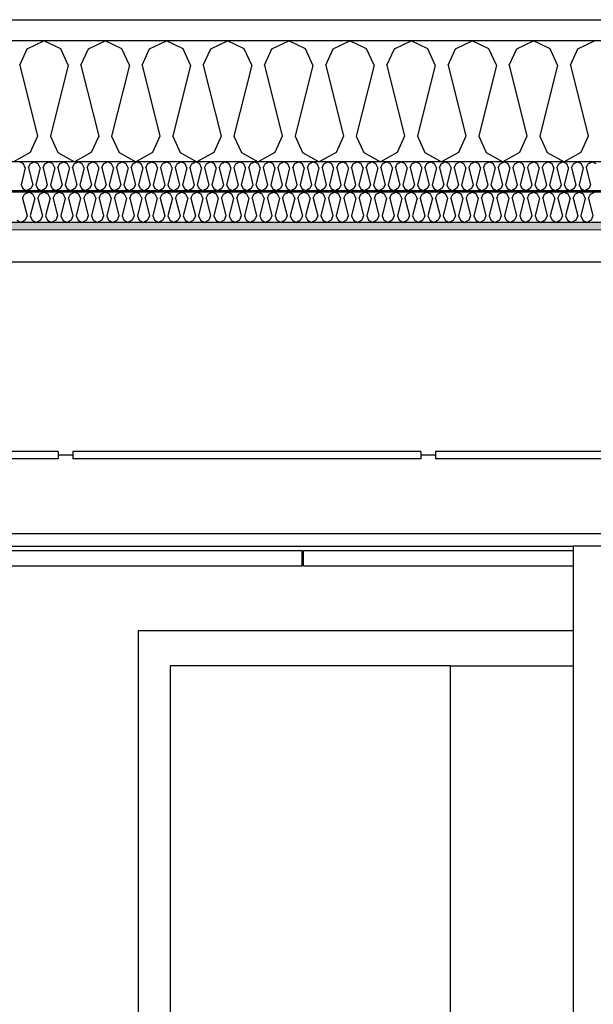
# Model space of a CAD drawing. Header units: millimetres. Extents: x -82116 to -58044, y -2070 to 12890.
# Tile 34 of 65: x -67039 to -66090, y 5312 to 6940. Entities that reach past the tile are written whole.
import ezdxf

# ---------------------------------------------------------------- set-up
doc = ezdxf.new("R2010")
doc.units = ezdxf.units.MM
doc.header["$LTSCALE"] = 0.5
doc.header["$MEASUREMENT"] = 0
doc.linetypes.add('PLINE', pattern=[0])
for name, color, linetype in [('0(Nye konstruksjoner)', 7, 'Continuous'), ('223- Bjelker', 7, 'Continuous'), ('2411 Bærende innervegger betong', 7, 'Continuous'), ('244- Vinduer_ dører_ foldevegger(Nye konstruksjoner)', 7, 'Continuous'), ('245- Skjørt(Nye konstruksjoner)', 7, 'Continuous'), ('251- Frittbærende dekker', 7, 'Continuous'), ('256- Faste himlinger og overflatebehandling (Skravur)(Nye konstruksjoner)', 7, 'Continuous'), ('256- Faste himlinger og overflatebehandling(Nye konstruksjoner)', 7, 'Continuous'), ('257- Systemhimlinger (Skravur)(Nye konstruksjoner)', 7, 'Continuous'), ('257- Systemhimlinger(Nye konstruksjoner)', 7, 'Continuous'), ('261- Primærkonstruksjon (tak)', 7, 'Continuous'), ('261- Primærkonstruksjon (tak) (Skravur)', 7, 'Continuous')]:
    doc.layers.add(name, color=color, linetype=linetype)
doc.layers.add('236- Innvendig kledning og overflate(Nye konstruksjoner)', color=7, linetype='Continuous', lineweight=0)
pattern_1 = [(0, (0, 0), (0, 43.30127), [0, -25]), (0, (12.5, 21.65), (0, 43.30127), [0, -25])]

# ---------------------------------------------------------------- blocks, each defined once
blk = doc.blocks.new('*X7')
at = {"layer": '261- Primærkonstruksjon (tak) (Skravur)', "linetype": 'PLINE'}
for p, q in [((-67026.4, 6892), (-66998.8, 6905.1)), ((-66971.2, 6892), (-66998.8, 6905.1)), ((-66925.2, 6892), (-66897.6, 6905.1)), ((-66870, 6892), (-66897.6, 6905.1)), ((-66824, 6892), (-66796.4, 6905.1)), ((-66768.8, 6892), (-66796.4, 6905.1)), ((-66722.8, 6892), (-66695.2, 6905.1)), ((-66667.5, 6892), (-66695.2, 6905.1)), ((-66621.6, 6892), (-66594, 6905.1)), ((-66566.3, 6892), (-66594, 6905.1)), ((-66520.4, 6892), (-66492.8, 6905.1)), ((-66465.1, 6892), (-66492.8, 6905.1)), ((-66419.2, 6892), (-66391.6, 6905.1)), ((-66363.9, 6892), (-66391.6, 6905.1)), ((-66318, 6892), (-66290.4, 6905.1)), ((-66262.7, 6892), (-66290.4, 6905.1)), ((-66216.8, 6892), (-66189.1, 6905.1)), ((-66161.5, 6892), (-66189.1, 6905.1)), ((-66115.6, 6892), (-66087.9, 6905.1)), ((-67038.8, 6864.9), (-67026.4, 6892)), ((-66958.8, 6864.9), (-66971.2, 6892)), ((-66937.6, 6864.9), (-66925.2, 6892)), ((-66857.6, 6864.9), (-66870, 6892)), ((-66836.4, 6864.9), (-66824, 6892)), ((-66756.4, 6864.9), (-66768.8, 6892)), ((-66735.2, 6864.9), (-66722.8, 6892)), ((-66655.2, 6864.9), (-66667.5, 6892)), ((-66633.9, 6864.9), (-66621.6, 6892)), ((-66554, 6864.9), (-66566.3, 6892)), ((-66532.7, 6864.9), (-66520.4, 6892)), ((-66452.8, 6864.9), (-66465.1, 6892)), ((-66431.5, 6864.9), (-66419.2, 6892)), ((-66351.6, 6864.9), (-66363.9, 6892)), ((-66330.3, 6864.9), (-66318, 6892)), ((-66250.4, 6864.9), (-66262.7, 6892)), ((-66229.1, 6864.9), (-66216.8, 6892)), ((-66149.2, 6864.9), (-66161.5, 6892)), ((-66127.9, 6864.9), (-66115.6, 6892)), ((-67038.8, 6864.9), (-67009.4, 6747.5)), ((-66958.8, 6864.9), (-66988.2, 6747.5)), ((-66937.6, 6864.9), (-66908.2, 6747.5)), ((-66857.6, 6864.9), (-66887, 6747.5)), ((-66836.4, 6864.9), (-66807, 6747.5)), ((-66756.4, 6864.9), (-66785.8, 6747.5)), ((-66735.2, 6864.9), (-66705.8, 6747.5)), ((-66655.2, 6864.9), (-66684.6, 6747.5)), ((-66633.9, 6864.9), (-66604.6, 6747.5)), ((-66554, 6864.9), (-66583.3, 6747.5)), ((-66532.7, 6864.9), (-66503.4, 6747.5)), ((-66452.8, 6864.9), (-66482.1, 6747.5)), ((-66431.5, 6864.9), (-66402.2, 6747.5)), ((-66351.6, 6864.9), (-66380.9, 6747.5)), ((-66330.3, 6864.9), (-66301, 6747.5)), ((-66250.4, 6864.9), (-66279.7, 6747.5)), ((-66229.1, 6864.9), (-66199.8, 6747.5)), ((-66149.2, 6864.9), (-66178.5, 6747.5)), ((-66127.9, 6864.9), (-66098.6, 6747.5)), ((-67009.4, 6747.5), (-67021.8, 6720.4)), ((-66988.2, 6747.5), (-66975.8, 6720.4)), ((-66908.2, 6747.5), (-66920.6, 6720.4)), ((-66887, 6747.5), (-66874.6, 6720.4)), ((-66807, 6747.5), (-66819.4, 6720.4)), ((-66785.8, 6747.5), (-66773.4, 6720.4)), ((-66705.8, 6747.5), (-66718.1, 6720.4)), ((-66684.6, 6747.5), (-66672.2, 6720.4)), ((-66604.6, 6747.5), (-66616.9, 6720.4)), ((-66583.3, 6747.5), (-66571, 6720.4)), ((-66503.4, 6747.5), (-66515.7, 6720.4)), ((-66482.1, 6747.5), (-66469.8, 6720.4)), ((-66402.2, 6747.5), (-66414.5, 6720.4)), ((-66380.9, 6747.5), (-66368.6, 6720.4)), ((-66301, 6747.5), (-66313.3, 6720.4)), ((-66279.7, 6747.5), (-66267.4, 6720.4)), ((-66199.8, 6747.5), (-66212.1, 6720.4)), ((-66178.5, 6747.5), (-66166.2, 6720.4)), ((-66098.6, 6747.5), (-66110.9, 6720.4)), ((-67021.8, 6720.4), (-67049.4, 6705)), ((-66975.8, 6720.4), (-66948.2, 6705)), ((-66920.6, 6720.4), (-66948.2, 6705)), ((-66874.6, 6720.4), (-66847, 6705)), ((-66819.4, 6720.4), (-66847, 6705)), ((-66773.4, 6720.4), (-66745.8, 6705)), ((-66718.1, 6720.4), (-66745.8, 6705)), ((-66672.2, 6720.4), (-66644.6, 6705)), ((-66616.9, 6720.4), (-66644.6, 6705)), ((-66571, 6720.4), (-66543.4, 6705)), ((-66515.7, 6720.4), (-66543.4, 6705)), ((-66469.8, 6720.4), (-66442.2, 6705)), ((-66414.5, 6720.4), (-66442.2, 6705)), ((-66368.6, 6720.4), (-66341, 6705)), ((-66313.3, 6720.4), (-66341, 6705)), ((-66267.4, 6720.4), (-66239.8, 6705)), ((-66212.1, 6720.4), (-66239.8, 6705)), ((-66166.2, 6720.4), (-66138.5, 6705)), ((-66110.9, 6720.4), (-66138.5, 6705))]:
    blk.add_line(p, q, dxfattribs=at)
blk = doc.blocks.new('*X9')
at = {"layer": '256- Faste himlinger og overflatebehandling (Skravur)(Nye konstruksjoner)', "linetype": 'PLINE'}
for p, q in [((-67032.7, 6701.8), (-67039.3, 6705)), ((-67029.7, 6695.3), (-67036.7, 6667.2)), ((-67029.7, 6695.3), (-67032.7, 6701.8)), ((-67024.6, 6695.3), (-67021.6, 6701.8)), ((-67024.6, 6695.3), (-67017.5, 6667.2)), ((-67021.6, 6701.8), (-67015, 6705)), ((-67008.4, 6701.8), (-67015, 6705)), ((-67005.4, 6695.3), (-67012.4, 6667.2)), ((-67005.4, 6695.3), (-67008.4, 6701.8)), ((-67000.3, 6695.3), (-66997.3, 6701.8)), ((-67000.3, 6695.3), (-66993.3, 6667.2)), ((-66997.3, 6701.8), (-66990.7, 6705)), ((-66984.1, 6701.8), (-66990.7, 6705)), ((-66981.1, 6695.3), (-66988.2, 6667.2)), ((-66981.1, 6695.3), (-66984.1, 6701.8)), ((-66976, 6695.3), (-66973, 6701.8)), ((-66976, 6695.3), (-66969, 6667.2)), ((-66973, 6701.8), (-66966.4, 6705)), ((-66959.8, 6701.8), (-66966.4, 6705)), ((-66956.8, 6695.3), (-66963.9, 6667.2)), ((-66956.8, 6695.3), (-66959.8, 6701.8)), ((-66951.7, 6695.3), (-66948.8, 6701.8)), ((-66951.7, 6695.3), (-66944.7, 6667.2)), ((-66948.8, 6701.8), (-66942.1, 6705)), ((-66935.5, 6701.8), (-66942.1, 6705)), ((-66932.5, 6695.3), (-66939.6, 6667.2)), ((-66932.5, 6695.3), (-66935.5, 6701.8)), ((-66927.4, 6695.3), (-66924.5, 6701.8)), ((-66927.4, 6695.3), (-66920.4, 6667.2)), ((-66924.5, 6701.8), (-66917.8, 6705)), ((-66911.2, 6701.8), (-66917.8, 6705)), ((-66908.2, 6695.3), (-66915.3, 6667.2)), ((-66908.2, 6695.3), (-66911.2, 6701.8)), ((-66903.1, 6695.3), (-66900.2, 6701.8)), ((-66903.1, 6695.3), (-66896.1, 6667.2)), ((-66900.2, 6701.8), (-66893.5, 6705)), ((-66886.9, 6701.8), (-66893.5, 6705)), ((-66884, 6695.3), (-66891, 6667.2)), ((-66884, 6695.3), (-66886.9, 6701.8)), ((-66878.9, 6695.3), (-66875.9, 6701.8)), ((-66878.9, 6695.3), (-66871.8, 6667.2)), ((-66875.9, 6701.8), (-66869.3, 6705)), ((-66862.6, 6701.8), (-66869.3, 6705)), ((-66859.7, 6695.3), (-66866.7, 6667.2)), ((-66859.7, 6695.3), (-66862.6, 6701.8)), ((-66854.6, 6695.3), (-66851.6, 6701.8)), ((-66854.6, 6695.3), (-66847.5, 6667.2)), ((-66851.6, 6701.8), (-66845, 6705)), ((-66838.3, 6701.8), (-66845, 6705)), ((-66835.4, 6695.3), (-66842.4, 6667.2)), ((-66835.4, 6695.3), (-66838.3, 6701.8)), ((-66830.3, 6695.3), (-66827.3, 6701.8)), ((-66830.3, 6695.3), (-66823.2, 6667.2)), ((-66827.3, 6701.8), (-66820.7, 6705)), ((-66814, 6701.8), (-66820.7, 6705)), ((-66811.1, 6695.3), (-66818.1, 6667.2)), ((-66811.1, 6695.3), (-66814, 6701.8)), ((-66806, 6695.3), (-66803, 6701.8)), ((-66806, 6695.3), (-66798.9, 6667.2)), ((-66803, 6701.8), (-66796.4, 6705)), ((-66789.8, 6701.8), (-66796.4, 6705)), ((-66786.8, 6695.3), (-66793.8, 6667.2)), ((-66786.8, 6695.3), (-66789.8, 6701.8)), ((-66781.7, 6695.3), (-66778.7, 6701.8)), ((-66781.7, 6695.3), (-66774.7, 6667.2)), ((-66778.7, 6701.8), (-66772.1, 6705)), ((-66765.5, 6701.8), (-66772.1, 6705)), ((-66762.5, 6695.3), (-66769.5, 6667.2)), ((-66762.5, 6695.3), (-66765.5, 6701.8)), ((-66757.4, 6695.3), (-66754.4, 6701.8)), ((-66757.4, 6695.3), (-66750.4, 6667.2)), ((-66754.4, 6701.8), (-66747.8, 6705)), ((-66741.2, 6701.8), (-66747.8, 6705)), ((-66738.2, 6695.3), (-66745.3, 6667.2)), ((-66738.2, 6695.3), (-66741.2, 6701.8)), ((-66733.1, 6695.3), (-66730.2, 6701.8)), ((-66733.1, 6695.3), (-66726.1, 6667.2)), ((-66730.2, 6701.8), (-66723.5, 6705)), ((-66716.9, 6701.8), (-66723.5, 6705)), ((-66713.9, 6695.3), (-66721, 6667.2)), ((-66713.9, 6695.3), (-66716.9, 6701.8)), ((-66708.8, 6695.3), (-66705.9, 6701.8)), ((-66708.8, 6695.3), (-66701.8, 6667.2)), ((-66705.9, 6701.8), (-66699.2, 6705)), ((-66692.6, 6701.8), (-66699.2, 6705)), ((-66689.6, 6695.3), (-66696.7, 6667.2)), ((-66689.6, 6695.3), (-66692.6, 6701.8)), ((-66684.5, 6695.3), (-66681.6, 6701.8)), ((-66684.5, 6695.3), (-66677.5, 6667.2)), ((-66681.6, 6701.8), (-66674.9, 6705)), ((-66668.3, 6701.8), (-66674.9, 6705)), ((-66665.3, 6695.3), (-66672.4, 6667.2)), ((-66665.3, 6695.3), (-66668.3, 6701.8)), ((-66660.2, 6695.3), (-66657.3, 6701.8)), ((-66660.2, 6695.3), (-66653.2, 6667.2)), ((-66657.3, 6701.8), (-66650.7, 6705)), ((-66644, 6701.8), (-66650.7, 6705)), ((-66641.1, 6695.3), (-66648.1, 6667.2)), ((-66641.1, 6695.3), (-66644, 6701.8)), ((-66636, 6695.3), (-66633, 6701.8)), ((-66636, 6695.3), (-66628.9, 6667.2)), ((-66633, 6701.8), (-66626.4, 6705)), ((-66619.7, 6701.8), (-66626.4, 6705)), ((-66616.8, 6695.3), (-66623.8, 6667.2)), ((-66616.8, 6695.3), (-66619.7, 6701.8)), ((-66611.7, 6695.3), (-66608.7, 6701.8)), ((-66611.7, 6695.3), (-66604.6, 6667.2)), ((-66608.7, 6701.8), (-66602.1, 6705)), ((-66595.4, 6701.8), (-66602.1, 6705)), ((-66592.5, 6695.3), (-66599.5, 6667.2)), ((-66592.5, 6695.3), (-66595.4, 6701.8)), ((-66587.4, 6695.3), (-66584.4, 6701.8)), ((-66587.4, 6695.3), (-66580.3, 6667.2)), ((-66584.4, 6701.8), (-66577.8, 6705)), ((-66571.1, 6701.8), (-66577.8, 6705)), ((-66568.2, 6695.3), (-66575.2, 6667.2)), ((-66568.2, 6695.3), (-66571.1, 6701.8)), ((-66563.1, 6695.3), (-66560.1, 6701.8)), ((-66563.1, 6695.3), (-66556, 6667.2)), ((-66560.1, 6701.8), (-66553.5, 6705)), ((-66546.9, 6701.8), (-66553.5, 6705)), ((-66543.9, 6695.3), (-66550.9, 6667.2)), ((-66543.9, 6695.3), (-66546.9, 6701.8)), ((-66538.8, 6695.3), (-66535.8, 6701.8)), ((-66538.8, 6695.3), (-66531.8, 6667.2)), ((-66535.8, 6701.8), (-66529.2, 6705)), ((-66522.6, 6701.8), (-66529.2, 6705)), ((-66519.6, 6695.3), (-66526.7, 6667.2)), ((-66519.6, 6695.3), (-66522.6, 6701.8)), ((-66514.5, 6695.3), (-66511.5, 6701.8)), ((-66514.5, 6695.3), (-66507.5, 6667.2)), ((-66511.5, 6701.8), (-66504.9, 6705)), ((-66498.3, 6701.8), (-66504.9, 6705)), ((-66495.3, 6695.3), (-66502.4, 6667.2)), ((-66495.3, 6695.3), (-66498.3, 6701.8)), ((-66490.2, 6695.3), (-66487.3, 6701.8)), ((-66490.2, 6695.3), (-66483.2, 6667.2)), ((-66487.3, 6701.8), (-66480.6, 6705)), ((-66474, 6701.8), (-66480.6, 6705)), ((-66471, 6695.3), (-66478.1, 6667.2)), ((-66471, 6695.3), (-66474, 6701.8)), ((-66465.9, 6695.3), (-66463, 6701.8)), ((-66465.9, 6695.3), (-66458.9, 6667.2)), ((-66463, 6701.8), (-66456.3, 6705)), ((-66449.7, 6701.8), (-66456.3, 6705)), ((-66446.7, 6695.3), (-66453.8, 6667.2)), ((-66446.7, 6695.3), (-66449.7, 6701.8)), ((-66441.6, 6695.3), (-66438.7, 6701.8)), ((-66441.6, 6695.3), (-66434.6, 6667.2)), ((-66438.7, 6701.8), (-66432, 6705)), ((-66425.4, 6701.8), (-66432, 6705)), ((-66422.5, 6695.3), (-66429.5, 6667.2)), ((-66422.5, 6695.3), (-66425.4, 6701.8)), ((-66417.3, 6695.3), (-66414.4, 6701.8)), ((-66417.3, 6695.3), (-66410.3, 6667.2)), ((-66414.4, 6701.8), (-66407.8, 6705)), ((-66401.1, 6701.8), (-66407.8, 6705)), ((-66398.2, 6695.3), (-66405.2, 6667.2)), ((-66398.2, 6695.3), (-66401.1, 6701.8)), ((-66393.1, 6695.3), (-66390.1, 6701.8)), ((-66393.1, 6695.3), (-66386, 6667.2)), ((-66390.1, 6701.8), (-66383.5, 6705)), ((-66376.8, 6701.8), (-66383.5, 6705)), ((-66373.9, 6695.3), (-66380.9, 6667.2)), ((-66373.9, 6695.3), (-66376.8, 6701.8)), ((-66368.8, 6695.3), (-66365.8, 6701.8)), ((-66368.8, 6695.3), (-66361.7, 6667.2)), ((-66365.8, 6701.8), (-66359.2, 6705)), ((-66352.5, 6701.8), (-66359.2, 6705)), ((-66349.6, 6695.3), (-66356.6, 6667.2)), ((-66349.6, 6695.3), (-66352.5, 6701.8)), ((-66344.5, 6695.3), (-66341.5, 6701.8)), ((-66344.5, 6695.3), (-66337.4, 6667.2)), ((-66341.5, 6701.8), (-66334.9, 6705)), ((-66328.3, 6701.8), (-66334.9, 6705)), ((-66325.3, 6695.3), (-66332.3, 6667.2)), ((-66325.3, 6695.3), (-66328.3, 6701.8)), ((-66320.2, 6695.3), (-66317.2, 6701.8)), ((-66320.2, 6695.3), (-66313.1, 6667.2)), ((-66317.2, 6701.8), (-66310.6, 6705)), ((-66304, 6701.8), (-66310.6, 6705)), ((-66301, 6695.3), (-66308, 6667.2)), ((-66301, 6695.3), (-66304, 6701.8)), ((-66295.9, 6695.3), (-66292.9, 6701.8)), ((-66295.9, 6695.3), (-66288.9, 6667.2)), ((-66292.9, 6701.8), (-66286.3, 6705)), ((-66279.7, 6701.8), (-66286.3, 6705)), ((-66276.7, 6695.3), (-66283.8, 6667.2)), ((-66276.7, 6695.3), (-66279.7, 6701.8)), ((-66271.6, 6695.3), (-66268.7, 6701.8)), ((-66271.6, 6695.3), (-66264.6, 6667.2)), ((-66268.7, 6701.8), (-66262, 6705)), ((-66255.4, 6701.8), (-66262, 6705)), ((-66252.4, 6695.3), (-66259.5, 6667.2)), ((-66252.4, 6695.3), (-66255.4, 6701.8)), ((-66247.3, 6695.3), (-66244.4, 6701.8)), ((-66247.3, 6695.3), (-66240.3, 6667.2)), ((-66244.4, 6701.8), (-66237.7, 6705)), ((-66231.1, 6701.8), (-66237.7, 6705)), ((-66228.1, 6695.3), (-66235.2, 6667.2)), ((-66228.1, 6695.3), (-66231.1, 6701.8)), ((-66223, 6695.3), (-66220.1, 6701.8)), ((-66223, 6695.3), (-66216, 6667.2)), ((-66220.1, 6701.8), (-66213.4, 6705)), ((-66206.8, 6701.8), (-66213.4, 6705)), ((-66203.8, 6695.3), (-66210.9, 6667.2)), ((-66203.8, 6695.3), (-66206.8, 6701.8)), ((-66198.7, 6695.3), (-66195.8, 6701.8)), ((-66198.7, 6695.3), (-66191.7, 6667.2)), ((-66195.8, 6701.8), (-66189.1, 6705)), ((-66182.5, 6701.8), (-66189.1, 6705)), ((-66179.6, 6695.3), (-66186.6, 6667.2)), ((-66179.6, 6695.3), (-66182.5, 6701.8)), ((-66174.5, 6695.3), (-66171.5, 6701.8)), ((-66174.5, 6695.3), (-66167.4, 6667.2)), ((-66171.5, 6701.8), (-66164.9, 6705)), ((-66158.2, 6701.8), (-66164.9, 6705)), ((-66155.3, 6695.3), (-66162.3, 6667.2)), ((-66155.3, 6695.3), (-66158.2, 6701.8)), ((-66150.2, 6695.3), (-66147.2, 6701.8)), ((-66150.2, 6695.3), (-66143.1, 6667.2)), ((-66147.2, 6701.8), (-66140.6, 6705)), ((-66133.9, 6701.8), (-66140.6, 6705)), ((-66131, 6695.3), (-66138, 6667.2)), ((-66131, 6695.3), (-66133.9, 6701.8)), ((-66125.9, 6695.3), (-66122.9, 6701.8)), ((-66125.9, 6695.3), (-66118.8, 6667.2)), ((-66122.9, 6701.8), (-66116.3, 6705)), ((-66109.6, 6701.8), (-66116.3, 6705)), ((-66106.7, 6695.3), (-66113.7, 6667.2)), ((-66106.7, 6695.3), (-66109.6, 6701.8)), ((-66101.6, 6695.3), (-66098.6, 6701.8)), ((-66101.6, 6695.3), (-66094.5, 6667.2)), ((-66098.6, 6701.8), (-66092, 6705)), ((-66085.4, 6701.8), (-66092, 6705)), ((-67036.7, 6667.2), (-67033.8, 6660.7)), ((-67033.8, 6660.7), (-67027.1, 6657)), ((-67020.5, 6660.7), (-67027.1, 6657)), ((-67017.5, 6667.2), (-67020.5, 6660.7)), ((-67012.4, 6667.2), (-67009.5, 6660.7)), ((-67009.5, 6660.7), (-67002.9, 6657)), ((-66996.2, 6660.7), (-67002.9, 6657)), ((-66993.3, 6667.2), (-66996.2, 6660.7)), ((-66988.2, 6667.2), (-66985.2, 6660.7)), ((-66985.2, 6660.7), (-66978.6, 6657)), ((-66971.9, 6660.7), (-66978.6, 6657)), ((-66969, 6667.2), (-66971.9, 6660.7)), ((-66963.9, 6667.2), (-66960.9, 6660.7)), ((-66960.9, 6660.7), (-66954.3, 6657)), ((-66947.6, 6660.7), (-66954.3, 6657)), ((-66944.7, 6667.2), (-66947.6, 6660.7)), ((-66939.6, 6667.2), (-66936.6, 6660.7)), ((-66936.6, 6660.7), (-66930, 6657)), ((-66923.3, 6660.7), (-66930, 6657)), ((-66920.4, 6667.2), (-66923.3, 6660.7)), ((-66915.3, 6667.2), (-66912.3, 6660.7)), ((-66912.3, 6660.7), (-66905.7, 6657)), ((-66899.1, 6660.7), (-66905.7, 6657)), ((-66896.1, 6667.2), (-66899.1, 6660.7)), ((-66891, 6667.2), (-66888, 6660.7)), ((-66888, 6660.7), (-66881.4, 6657)), ((-66874.8, 6660.7), (-66881.4, 6657)), ((-66871.8, 6667.2), (-66874.8, 6660.7)), ((-66866.7, 6667.2), (-66863.7, 6660.7)), ((-66863.7, 6660.7), (-66857.1, 6657)), ((-66850.5, 6660.7), (-66857.1, 6657)), ((-66847.5, 6667.2), (-66850.5, 6660.7)), ((-66842.4, 6667.2), (-66839.5, 6660.7)), ((-66839.5, 6660.7), (-66832.8, 6657)), ((-66826.2, 6660.7), (-66832.8, 6657)), ((-66823.2, 6667.2), (-66826.2, 6660.7)), ((-66818.1, 6667.2), (-66815.2, 6660.7)), ((-66815.2, 6660.7), (-66808.5, 6657)), ((-66801.9, 6660.7), (-66808.5, 6657)), ((-66798.9, 6667.2), (-66801.9, 6660.7)), ((-66793.8, 6667.2), (-66790.9, 6660.7)), ((-66790.9, 6660.7), (-66784.2, 6657)), ((-66777.6, 6660.7), (-66784.2, 6657)), ((-66774.7, 6667.2), (-66777.6, 6660.7)), ((-66769.5, 6667.2), (-66766.6, 6660.7)), ((-66766.6, 6660.7), (-66760, 6657)), ((-66753.3, 6660.7), (-66760, 6657)), ((-66750.4, 6667.2), (-66753.3, 6660.7)), ((-66745.3, 6667.2), (-66742.3, 6660.7)), ((-66742.3, 6660.7), (-66735.7, 6657)), ((-66729, 6660.7), (-66735.7, 6657)), ((-66726.1, 6667.2), (-66729, 6660.7)), ((-66721, 6667.2), (-66718, 6660.7)), ((-66718, 6660.7), (-66711.4, 6657)), ((-66704.7, 6660.7), (-66711.4, 6657)), ((-66701.8, 6667.2), (-66704.7, 6660.7)), ((-66696.7, 6667.2), (-66693.7, 6660.7)), ((-66693.7, 6660.7), (-66687.1, 6657)), ((-66680.5, 6660.7), (-66687.1, 6657)), ((-66677.5, 6667.2), (-66680.5, 6660.7)), ((-66672.4, 6667.2), (-66669.4, 6660.7)), ((-66669.4, 6660.7), (-66662.8, 6657)), ((-66656.2, 6660.7), (-66662.8, 6657)), ((-66653.2, 6667.2), (-66656.2, 6660.7)), ((-66648.1, 6667.2), (-66645.1, 6660.7)), ((-66645.1, 6660.7), (-66638.5, 6657)), ((-66631.9, 6660.7), (-66638.5, 6657)), ((-66628.9, 6667.2), (-66631.9, 6660.7)), ((-66623.8, 6667.2), (-66620.8, 6660.7)), ((-66620.8, 6660.7), (-66614.2, 6657)), ((-66607.6, 6660.7), (-66614.2, 6657)), ((-66604.6, 6667.2), (-66607.6, 6660.7)), ((-66599.5, 6667.2), (-66596.6, 6660.7)), ((-66596.6, 6660.7), (-66589.9, 6657)), ((-66583.3, 6660.7), (-66589.9, 6657)), ((-66580.3, 6667.2), (-66583.3, 6660.7)), ((-66575.2, 6667.2), (-66572.3, 6660.7)), ((-66572.3, 6660.7), (-66565.6, 6657)), ((-66559, 6660.7), (-66565.6, 6657)), ((-66556, 6667.2), (-66559, 6660.7)), ((-66550.9, 6667.2), (-66548, 6660.7)), ((-66548, 6660.7), (-66541.3, 6657)), ((-66534.7, 6660.7), (-66541.3, 6657)), ((-66531.8, 6667.2), (-66534.7, 6660.7)), ((-66526.7, 6667.2), (-66523.7, 6660.7)), ((-66523.7, 6660.7), (-66517.1, 6657)), ((-66510.4, 6660.7), (-66517.1, 6657)), ((-66507.5, 6667.2), (-66510.4, 6660.7)), ((-66502.4, 6667.2), (-66499.4, 6660.7)), ((-66499.4, 6660.7), (-66492.8, 6657)), ((-66486.1, 6660.7), (-66492.8, 6657)), ((-66483.2, 6667.2), (-66486.1, 6660.7)), ((-66478.1, 6667.2), (-66475.1, 6660.7)), ((-66475.1, 6660.7), (-66468.5, 6657)), ((-66461.8, 6660.7), (-66468.5, 6657)), ((-66458.9, 6667.2), (-66461.8, 6660.7)), ((-66453.8, 6667.2), (-66450.8, 6660.7)), ((-66450.8, 6660.7), (-66444.2, 6657)), ((-66437.6, 6660.7), (-66444.2, 6657)), ((-66434.6, 6667.2), (-66437.6, 6660.7)), ((-66429.5, 6667.2), (-66426.5, 6660.7)), ((-66426.5, 6660.7), (-66419.9, 6657)), ((-66413.3, 6660.7), (-66419.9, 6657)), ((-66410.3, 6667.2), (-66413.3, 6660.7)), ((-66405.2, 6667.2), (-66402.2, 6660.7)), ((-66402.2, 6660.7), (-66395.6, 6657)), ((-66389, 6660.7), (-66395.6, 6657)), ((-66386, 6667.2), (-66389, 6660.7)), ((-66380.9, 6667.2), (-66378, 6660.7)), ((-66378, 6660.7), (-66371.3, 6657)), ((-66364.7, 6660.7), (-66371.3, 6657)), ((-66361.7, 6667.2), (-66364.7, 6660.7)), ((-66356.6, 6667.2), (-66353.7, 6660.7)), ((-66353.7, 6660.7), (-66347, 6657)), ((-66340.4, 6660.7), (-66347, 6657)), ((-66337.4, 6667.2), (-66340.4, 6660.7)), ((-66332.3, 6667.2), (-66329.4, 6660.7)), ((-66329.4, 6660.7), (-66322.7, 6657)), ((-66316.1, 6660.7), (-66322.7, 6657)), ((-66313.1, 6667.2), (-66316.1, 6660.7)), ((-66308, 6667.2), (-66305.1, 6660.7)), ((-66305.1, 6660.7), (-66298.5, 6657)), ((-66291.8, 6660.7), (-66298.5, 6657)), ((-66288.9, 6667.2), (-66291.8, 6660.7)), ((-66283.8, 6667.2), (-66280.8, 6660.7)), ((-66280.8, 6660.7), (-66274.2, 6657)), ((-66267.5, 6660.7), (-66274.2, 6657)), ((-66264.6, 6667.2), (-66267.5, 6660.7)), ((-66259.5, 6667.2), (-66256.5, 6660.7)), ((-66256.5, 6660.7), (-66249.9, 6657)), ((-66243.2, 6660.7), (-66249.9, 6657)), ((-66240.3, 6667.2), (-66243.2, 6660.7)), ((-66235.2, 6667.2), (-66232.2, 6660.7)), ((-66232.2, 6660.7), (-66225.6, 6657)), ((-66218.9, 6660.7), (-66225.6, 6657)), ((-66216, 6667.2), (-66218.9, 6660.7)), ((-66210.9, 6667.2), (-66207.9, 6660.7)), ((-66207.9, 6660.7), (-66201.3, 6657)), ((-66194.7, 6660.7), (-66201.3, 6657)), ((-66191.7, 6667.2), (-66194.7, 6660.7)), ((-66186.6, 6667.2), (-66183.6, 6660.7)), ((-66183.6, 6660.7), (-66177, 6657)), ((-66170.4, 6660.7), (-66177, 6657)), ((-66167.4, 6667.2), (-66170.4, 6660.7)), ((-66162.3, 6667.2), (-66159.3, 6660.7)), ((-66159.3, 6660.7), (-66152.7, 6657)), ((-66146.1, 6660.7), (-66152.7, 6657)), ((-66143.1, 6667.2), (-66146.1, 6660.7)), ((-66138, 6667.2), (-66135.1, 6660.7)), ((-66135.1, 6660.7), (-66128.4, 6657)), ((-66121.8, 6660.7), (-66128.4, 6657)), ((-66118.8, 6667.2), (-66121.8, 6660.7)), ((-66113.7, 6667.2), (-66110.8, 6660.7)), ((-66110.8, 6660.7), (-66104.1, 6657)), ((-66097.5, 6660.7), (-66104.1, 6657)), ((-66094.5, 6667.2), (-66097.5, 6660.7))]:
    blk.add_line(p, q, dxfattribs=at)
blk = doc.blocks.new('*X10')
at = {"layer": '256- Faste himlinger og overflatebehandling (Skravur)(Nye konstruksjoner)', "linetype": 'PLINE'}
for p, q in [((-67034.1, 6644.9), (-67031, 6651.7)), ((-67034.1, 6644.9), (-67026.8, 6615.6)), ((-67031, 6651.7), (-67024.1, 6655)), ((-67017.2, 6651.7), (-67024.1, 6655)), ((-67014.1, 6644.9), (-67021.4, 6615.6)), ((-67014.1, 6644.9), (-67017.2, 6651.7)), ((-67008.8, 6644.9), (-67005.7, 6651.7)), ((-67008.8, 6644.9), (-67001.5, 6615.6)), ((-67005.7, 6651.7), (-66998.8, 6655)), ((-66991.9, 6651.7), (-66998.8, 6655)), ((-66988.8, 6644.9), (-66996.1, 6615.6)), ((-66988.8, 6644.9), (-66991.9, 6651.7)), ((-66983.5, 6644.9), (-66980.4, 6651.7)), ((-66983.5, 6644.9), (-66976.2, 6615.6)), ((-66980.4, 6651.7), (-66973.5, 6655)), ((-66966.6, 6651.7), (-66973.5, 6655)), ((-66963.5, 6644.9), (-66970.8, 6615.6)), ((-66963.5, 6644.9), (-66966.6, 6651.7)), ((-66958.2, 6644.9), (-66955.1, 6651.7)), ((-66958.2, 6644.9), (-66950.9, 6615.6)), ((-66955.1, 6651.7), (-66948.2, 6655)), ((-66941.3, 6651.7), (-66948.2, 6655)), ((-66938.2, 6644.9), (-66945.5, 6615.6)), ((-66938.2, 6644.9), (-66941.3, 6651.7)), ((-66932.9, 6644.9), (-66929.8, 6651.7)), ((-66932.9, 6644.9), (-66925.6, 6615.6)), ((-66929.8, 6651.7), (-66922.9, 6655)), ((-66916, 6651.7), (-66922.9, 6655)), ((-66912.9, 6644.9), (-66920.2, 6615.6)), ((-66912.9, 6644.9), (-66916, 6651.7)), ((-66907.6, 6644.9), (-66904.5, 6651.7)), ((-66907.6, 6644.9), (-66900.3, 6615.6)), ((-66904.5, 6651.7), (-66897.6, 6655)), ((-66890.7, 6651.7), (-66897.6, 6655)), ((-66887.6, 6644.9), (-66894.9, 6615.6)), ((-66887.6, 6644.9), (-66890.7, 6651.7)), ((-66882.3, 6644.9), (-66879.2, 6651.7)), ((-66882.3, 6644.9), (-66875, 6615.6)), ((-66879.2, 6651.7), (-66872.3, 6655)), ((-66865.4, 6651.7), (-66872.3, 6655)), ((-66862.3, 6644.9), (-66869.6, 6615.6)), ((-66862.3, 6644.9), (-66865.4, 6651.7)), ((-66857, 6644.9), (-66853.9, 6651.7)), ((-66857, 6644.9), (-66849.6, 6615.6)), ((-66853.9, 6651.7), (-66847, 6655)), ((-66840.1, 6651.7), (-66847, 6655)), ((-66837, 6644.9), (-66844.3, 6615.6)), ((-66837, 6644.9), (-66840.1, 6651.7)), ((-66831.7, 6644.9), (-66828.6, 6651.7)), ((-66831.7, 6644.9), (-66824.3, 6615.6)), ((-66828.6, 6651.7), (-66821.7, 6655)), ((-66814.8, 6651.7), (-66821.7, 6655)), ((-66811.7, 6644.9), (-66819, 6615.6)), ((-66811.7, 6644.9), (-66814.8, 6651.7)), ((-66806.4, 6644.9), (-66803.3, 6651.7)), ((-66806.4, 6644.9), (-66799, 6615.6)), ((-66803.3, 6651.7), (-66796.4, 6655)), ((-66789.5, 6651.7), (-66796.4, 6655)), ((-66786.4, 6644.9), (-66793.7, 6615.6)), ((-66786.4, 6644.9), (-66789.5, 6651.7)), ((-66781.1, 6644.9), (-66778, 6651.7)), ((-66781.1, 6644.9), (-66773.7, 6615.6)), ((-66778, 6651.7), (-66771.1, 6655)), ((-66764.2, 6651.7), (-66771.1, 6655)), ((-66761.1, 6644.9), (-66768.4, 6615.6)), ((-66761.1, 6644.9), (-66764.2, 6651.7)), ((-66755.8, 6644.9), (-66752.7, 6651.7)), ((-66755.8, 6644.9), (-66748.4, 6615.6)), ((-66752.7, 6651.7), (-66745.8, 6655)), ((-66738.9, 6651.7), (-66745.8, 6655)), ((-66735.8, 6644.9), (-66743.1, 6615.6)), ((-66735.8, 6644.9), (-66738.9, 6651.7)), ((-66730.5, 6644.9), (-66727.4, 6651.7)), ((-66730.5, 6644.9), (-66723.1, 6615.6)), ((-66727.4, 6651.7), (-66720.5, 6655)), ((-66713.6, 6651.7), (-66720.5, 6655)), ((-66710.5, 6644.9), (-66717.8, 6615.6)), ((-66710.5, 6644.9), (-66713.6, 6651.7)), ((-66705.2, 6644.9), (-66702.1, 6651.7)), ((-66705.2, 6644.9), (-66697.8, 6615.6)), ((-66702.1, 6651.7), (-66695.2, 6655)), ((-66688.3, 6651.7), (-66695.2, 6655)), ((-66685.2, 6644.9), (-66692.5, 6615.6)), ((-66685.2, 6644.9), (-66688.3, 6651.7)), ((-66679.9, 6644.9), (-66676.8, 6651.7)), ((-66679.9, 6644.9), (-66672.5, 6615.6)), ((-66676.8, 6651.7), (-66669.9, 6655)), ((-66663, 6651.7), (-66669.9, 6655)), ((-66659.9, 6644.9), (-66667.2, 6615.6)), ((-66659.9, 6644.9), (-66663, 6651.7)), ((-66654.6, 6644.9), (-66651.5, 6651.7)), ((-66654.6, 6644.9), (-66647.2, 6615.6)), ((-66651.5, 6651.7), (-66644.6, 6655)), ((-66637.7, 6651.7), (-66644.6, 6655)), ((-66634.6, 6644.9), (-66641.9, 6615.6)), ((-66634.6, 6644.9), (-66637.7, 6651.7)), ((-66629.3, 6644.9), (-66626.2, 6651.7)), ((-66629.3, 6644.9), (-66621.9, 6615.6)), ((-66626.2, 6651.7), (-66619.3, 6655)), ((-66612.4, 6651.7), (-66619.3, 6655)), ((-66609.3, 6644.9), (-66616.6, 6615.6)), ((-66609.3, 6644.9), (-66612.4, 6651.7)), ((-66604, 6644.9), (-66600.9, 6651.7)), ((-66604, 6644.9), (-66596.6, 6615.6)), ((-66600.9, 6651.7), (-66594, 6655)), ((-66587.1, 6651.7), (-66594, 6655)), ((-66584, 6644.9), (-66591.3, 6615.6)), ((-66584, 6644.9), (-66587.1, 6651.7)), ((-66578.7, 6644.9), (-66575.6, 6651.7)), ((-66578.7, 6644.9), (-66571.3, 6615.6)), ((-66575.6, 6651.7), (-66568.7, 6655)), ((-66561.8, 6651.7), (-66568.7, 6655)), ((-66558.7, 6644.9), (-66566, 6615.6)), ((-66558.7, 6644.9), (-66561.8, 6651.7)), ((-66553.4, 6644.9), (-66550.3, 6651.7)), ((-66553.4, 6644.9), (-66546, 6615.6)), ((-66550.3, 6651.7), (-66543.4, 6655)), ((-66536.5, 6651.7), (-66543.4, 6655)), ((-66533.4, 6644.9), (-66540.7, 6615.6)), ((-66533.4, 6644.9), (-66536.5, 6651.7)), ((-66528.1, 6644.9), (-66525, 6651.7)), ((-66528.1, 6644.9), (-66520.7, 6615.6)), ((-66525, 6651.7), (-66518.1, 6655)), ((-66511.2, 6651.7), (-66518.1, 6655)), ((-66508.1, 6644.9), (-66515.4, 6615.6)), ((-66508.1, 6644.9), (-66511.2, 6651.7)), ((-66502.8, 6644.9), (-66499.7, 6651.7)), ((-66502.8, 6644.9), (-66495.4, 6615.6)), ((-66499.7, 6651.7), (-66492.8, 6655)), ((-66485.9, 6651.7), (-66492.8, 6655)), ((-66482.8, 6644.9), (-66490.1, 6615.6)), ((-66482.8, 6644.9), (-66485.9, 6651.7)), ((-66477.5, 6644.9), (-66474.4, 6651.7)), ((-66477.5, 6644.9), (-66470.1, 6615.6)), ((-66474.4, 6651.7), (-66467.5, 6655)), ((-66460.6, 6651.7), (-66467.5, 6655)), ((-66457.5, 6644.9), (-66464.8, 6615.6)), ((-66457.5, 6644.9), (-66460.6, 6651.7)), ((-66452.2, 6644.9), (-66449.1, 6651.7)), ((-66452.2, 6644.9), (-66444.8, 6615.6)), ((-66449.1, 6651.7), (-66442.2, 6655)), ((-66435.3, 6651.7), (-66442.2, 6655)), ((-66432.2, 6644.9), (-66439.5, 6615.6)), ((-66432.2, 6644.9), (-66435.3, 6651.7)), ((-66426.9, 6644.9), (-66423.8, 6651.7)), ((-66426.9, 6644.9), (-66419.5, 6615.6)), ((-66423.8, 6651.7), (-66416.9, 6655)), ((-66410, 6651.7), (-66416.9, 6655)), ((-66406.9, 6644.9), (-66414.2, 6615.6)), ((-66406.9, 6644.9), (-66410, 6651.7)), ((-66401.6, 6644.9), (-66398.5, 6651.7)), ((-66401.6, 6644.9), (-66394.2, 6615.6)), ((-66398.5, 6651.7), (-66391.6, 6655)), ((-66384.7, 6651.7), (-66391.6, 6655)), ((-66381.6, 6644.9), (-66388.9, 6615.6)), ((-66381.6, 6644.9), (-66384.7, 6651.7)), ((-66376.3, 6644.9), (-66373.2, 6651.7)), ((-66376.3, 6644.9), (-66368.9, 6615.6)), ((-66373.2, 6651.7), (-66366.3, 6655)), ((-66359.4, 6651.7), (-66366.3, 6655)), ((-66356.3, 6644.9), (-66363.6, 6615.6)), ((-66356.3, 6644.9), (-66359.4, 6651.7)), ((-66351, 6644.9), (-66347.9, 6651.7)), ((-66351, 6644.9), (-66343.6, 6615.6)), ((-66347.9, 6651.7), (-66341, 6655)), ((-66334, 6651.7), (-66341, 6655)), ((-66331, 6644.9), (-66338.3, 6615.6)), ((-66331, 6644.9), (-66334, 6651.7)), ((-66325.7, 6644.9), (-66322.6, 6651.7)), ((-66325.7, 6644.9), (-66318.3, 6615.6)), ((-66322.6, 6651.7), (-66315.7, 6655)), ((-66308.7, 6651.7), (-66315.7, 6655)), ((-66305.7, 6644.9), (-66313, 6615.6)), ((-66305.7, 6644.9), (-66308.7, 6651.7)), ((-66300.3, 6644.9), (-66297.3, 6651.7)), ((-66300.3, 6644.9), (-66293, 6615.6)), ((-66297.3, 6651.7), (-66290.4, 6655)), ((-66283.4, 6651.7), (-66290.4, 6655)), ((-66280.4, 6644.9), (-66287.7, 6615.6)), ((-66280.4, 6644.9), (-66283.4, 6651.7)), ((-66275, 6644.9), (-66272, 6651.7)), ((-66275, 6644.9), (-66267.7, 6615.6)), ((-66272, 6651.7), (-66265.1, 6655)), ((-66258.1, 6651.7), (-66265.1, 6655)), ((-66255.1, 6644.9), (-66262.4, 6615.6)), ((-66255.1, 6644.9), (-66258.1, 6651.7)), ((-66249.7, 6644.9), (-66246.7, 6651.7)), ((-66249.7, 6644.9), (-66242.4, 6615.6)), ((-66246.7, 6651.7), (-66239.8, 6655)), ((-66232.8, 6651.7), (-66239.8, 6655)), ((-66229.8, 6644.9), (-66237.1, 6615.6)), ((-66229.8, 6644.9), (-66232.8, 6651.7)), ((-66224.4, 6644.9), (-66221.4, 6651.7)), ((-66224.4, 6644.9), (-66217.1, 6615.6)), ((-66221.4, 6651.7), (-66214.5, 6655)), ((-66207.5, 6651.7), (-66214.5, 6655)), ((-66204.5, 6644.9), (-66211.8, 6615.6)), ((-66204.5, 6644.9), (-66207.5, 6651.7)), ((-66199.1, 6644.9), (-66196.1, 6651.7)), ((-66199.1, 6644.9), (-66191.8, 6615.6)), ((-66196.1, 6651.7), (-66189.1, 6655)), ((-66182.2, 6651.7), (-66189.1, 6655)), ((-66179.2, 6644.9), (-66186.5, 6615.6)), ((-66179.2, 6644.9), (-66182.2, 6651.7)), ((-66173.8, 6644.9), (-66170.8, 6651.7)), ((-66173.8, 6644.9), (-66166.5, 6615.6)), ((-66170.8, 6651.7), (-66163.8, 6655)), ((-66156.9, 6651.7), (-66163.8, 6655)), ((-66153.9, 6644.9), (-66161.2, 6615.6)), ((-66153.9, 6644.9), (-66156.9, 6651.7)), ((-66148.5, 6644.9), (-66145.5, 6651.7)), ((-66148.5, 6644.9), (-66141.2, 6615.6)), ((-66145.5, 6651.7), (-66138.5, 6655)), ((-66131.6, 6651.7), (-66138.5, 6655)), ((-66128.6, 6644.9), (-66135.9, 6615.6)), ((-66128.6, 6644.9), (-66131.6, 6651.7)), ((-66123.2, 6644.9), (-66120.2, 6651.7)), ((-66123.2, 6644.9), (-66115.9, 6615.6)), ((-66120.2, 6651.7), (-66113.2, 6655)), ((-66106.3, 6651.7), (-66113.2, 6655)), ((-66103.3, 6644.9), (-66110.6, 6615.6)), ((-66103.3, 6644.9), (-66106.3, 6651.7)), ((-66097.9, 6644.9), (-66094.9, 6651.7)), ((-66097.9, 6644.9), (-66090.6, 6615.6)), ((-66094.9, 6651.7), (-66087.9, 6655)), ((-67043.7, 6608.8), (-67036.8, 6605)), ((-67029.8, 6608.8), (-67036.8, 6605)), ((-67026.8, 6615.6), (-67029.8, 6608.8)), ((-67021.4, 6615.6), (-67018.4, 6608.8)), ((-67018.4, 6608.8), (-67011.5, 6605)), ((-67004.5, 6608.8), (-67011.5, 6605)), ((-67001.5, 6615.6), (-67004.5, 6608.8)), ((-66996.1, 6615.6), (-66993.1, 6608.8)), ((-66993.1, 6608.8), (-66986.2, 6605)), ((-66979.2, 6608.8), (-66986.2, 6605)), ((-66976.2, 6615.6), (-66979.2, 6608.8)), ((-66970.8, 6615.6), (-66967.8, 6608.8)), ((-66967.8, 6608.8), (-66960.8, 6605)), ((-66953.9, 6608.8), (-66960.8, 6605)), ((-66950.9, 6615.6), (-66953.9, 6608.8)), ((-66945.5, 6615.6), (-66942.5, 6608.8)), ((-66942.5, 6608.8), (-66935.5, 6605)), ((-66928.6, 6608.8), (-66935.5, 6605)), ((-66925.6, 6615.6), (-66928.6, 6608.8)), ((-66920.2, 6615.6), (-66917.2, 6608.8)), ((-66917.2, 6608.8), (-66910.2, 6605)), ((-66903.3, 6608.8), (-66910.2, 6605)), ((-66900.3, 6615.6), (-66903.3, 6608.8)), ((-66894.9, 6615.6), (-66891.9, 6608.8)), ((-66891.9, 6608.8), (-66884.9, 6605)), ((-66878, 6608.8), (-66884.9, 6605)), ((-66875, 6615.6), (-66878, 6608.8)), ((-66869.6, 6615.6), (-66866.6, 6608.8)), ((-66866.6, 6608.8), (-66859.6, 6605)), ((-66852.7, 6608.8), (-66859.6, 6605)), ((-66849.6, 6615.6), (-66852.7, 6608.8)), ((-66844.3, 6615.6), (-66841.3, 6608.8)), ((-66841.3, 6608.8), (-66834.3, 6605)), ((-66827.4, 6608.8), (-66834.3, 6605)), ((-66824.3, 6615.6), (-66827.4, 6608.8)), ((-66819, 6615.6), (-66815.9, 6608.8)), ((-66815.9, 6608.8), (-66809, 6605)), ((-66802.1, 6608.8), (-66809, 6605)), ((-66799, 6615.6), (-66802.1, 6608.8)), ((-66793.7, 6615.6), (-66790.6, 6608.8)), ((-66790.6, 6608.8), (-66783.7, 6605)), ((-66776.8, 6608.8), (-66783.7, 6605)), ((-66773.7, 6615.6), (-66776.8, 6608.8)), ((-66768.4, 6615.6), (-66765.3, 6608.8)), ((-66765.3, 6608.8), (-66758.4, 6605)), ((-66751.5, 6608.8), (-66758.4, 6605)), ((-66748.4, 6615.6), (-66751.5, 6608.8)), ((-66743.1, 6615.6), (-66740, 6608.8)), ((-66740, 6608.8), (-66733.1, 6605)), ((-66726.2, 6608.8), (-66733.1, 6605)), ((-66723.1, 6615.6), (-66726.2, 6608.8)), ((-66717.8, 6615.6), (-66714.7, 6608.8)), ((-66714.7, 6608.8), (-66707.8, 6605)), ((-66700.9, 6608.8), (-66707.8, 6605)), ((-66697.8, 6615.6), (-66700.9, 6608.8)), ((-66692.5, 6615.6), (-66689.4, 6608.8)), ((-66689.4, 6608.8), (-66682.5, 6605)), ((-66675.6, 6608.8), (-66682.5, 6605)), ((-66672.5, 6615.6), (-66675.6, 6608.8)), ((-66667.2, 6615.6), (-66664.1, 6608.8)), ((-66664.1, 6608.8), (-66657.2, 6605)), ((-66650.3, 6608.8), (-66657.2, 6605)), ((-66647.2, 6615.6), (-66650.3, 6608.8)), ((-66641.9, 6615.6), (-66638.8, 6608.8)), ((-66638.8, 6608.8), (-66631.9, 6605)), ((-66625, 6608.8), (-66631.9, 6605)), ((-66621.9, 6615.6), (-66625, 6608.8)), ((-66616.6, 6615.6), (-66613.5, 6608.8)), ((-66613.5, 6608.8), (-66606.6, 6605)), ((-66599.7, 6608.8), (-66606.6, 6605)), ((-66596.6, 6615.6), (-66599.7, 6608.8)), ((-66591.3, 6615.6), (-66588.2, 6608.8)), ((-66588.2, 6608.8), (-66581.3, 6605)), ((-66574.4, 6608.8), (-66581.3, 6605)), ((-66571.3, 6615.6), (-66574.4, 6608.8)), ((-66566, 6615.6), (-66562.9, 6608.8)), ((-66562.9, 6608.8), (-66556, 6605)), ((-66549.1, 6608.8), (-66556, 6605)), ((-66546, 6615.6), (-66549.1, 6608.8)), ((-66540.7, 6615.6), (-66537.6, 6608.8)), ((-66537.6, 6608.8), (-66530.7, 6605)), ((-66523.8, 6608.8), (-66530.7, 6605)), ((-66520.7, 6615.6), (-66523.8, 6608.8)), ((-66515.4, 6615.6), (-66512.3, 6608.8)), ((-66512.3, 6608.8), (-66505.4, 6605)), ((-66498.5, 6608.8), (-66505.4, 6605)), ((-66495.4, 6615.6), (-66498.5, 6608.8)), ((-66490.1, 6615.6), (-66487, 6608.8)), ((-66487, 6608.8), (-66480.1, 6605)), ((-66473.2, 6608.8), (-66480.1, 6605)), ((-66470.1, 6615.6), (-66473.2, 6608.8)), ((-66464.8, 6615.6), (-66461.7, 6608.8)), ((-66461.7, 6608.8), (-66454.8, 6605)), ((-66447.9, 6608.8), (-66454.8, 6605)), ((-66444.8, 6615.6), (-66447.9, 6608.8)), ((-66439.5, 6615.6), (-66436.4, 6608.8)), ((-66436.4, 6608.8), (-66429.5, 6605)), ((-66422.6, 6608.8), (-66429.5, 6605)), ((-66419.5, 6615.6), (-66422.6, 6608.8)), ((-66414.2, 6615.6), (-66411.1, 6608.8)), ((-66411.1, 6608.8), (-66404.2, 6605)), ((-66397.3, 6608.8), (-66404.2, 6605)), ((-66394.2, 6615.6), (-66397.3, 6608.8)), ((-66388.9, 6615.6), (-66385.8, 6608.8)), ((-66385.8, 6608.8), (-66378.9, 6605)), ((-66372, 6608.8), (-66378.9, 6605)), ((-66368.9, 6615.6), (-66372, 6608.8)), ((-66363.6, 6615.6), (-66360.5, 6608.8)), ((-66360.5, 6608.8), (-66353.6, 6605)), ((-66346.7, 6608.8), (-66353.6, 6605)), ((-66343.6, 6615.6), (-66346.7, 6608.8)), ((-66338.3, 6615.6), (-66335.2, 6608.8)), ((-66335.2, 6608.8), (-66328.3, 6605)), ((-66321.4, 6608.8), (-66328.3, 6605)), ((-66318.3, 6615.6), (-66321.4, 6608.8)), ((-66313, 6615.6), (-66309.9, 6608.8)), ((-66309.9, 6608.8), (-66303, 6605)), ((-66296.1, 6608.8), (-66303, 6605)), ((-66293, 6615.6), (-66296.1, 6608.8)), ((-66287.7, 6615.6), (-66284.6, 6608.8)), ((-66284.6, 6608.8), (-66277.7, 6605)), ((-66270.8, 6608.8), (-66277.7, 6605)), ((-66267.7, 6615.6), (-66270.8, 6608.8)), ((-66262.4, 6615.6), (-66259.3, 6608.8)), ((-66259.3, 6608.8), (-66252.4, 6605)), ((-66245.5, 6608.8), (-66252.4, 6605)), ((-66242.4, 6615.6), (-66245.5, 6608.8)), ((-66237.1, 6615.6), (-66234, 6608.8)), ((-66234, 6608.8), (-66227.1, 6605)), ((-66220.2, 6608.8), (-66227.1, 6605)), ((-66217.1, 6615.6), (-66220.2, 6608.8)), ((-66211.8, 6615.6), (-66208.7, 6608.8)), ((-66208.7, 6608.8), (-66201.8, 6605)), ((-66194.9, 6608.8), (-66201.8, 6605)), ((-66191.8, 6615.6), (-66194.9, 6608.8)), ((-66186.5, 6615.6), (-66183.4, 6608.8)), ((-66183.4, 6608.8), (-66176.5, 6605)), ((-66169.6, 6608.8), (-66176.5, 6605)), ((-66166.5, 6615.6), (-66169.6, 6608.8)), ((-66161.2, 6615.6), (-66158.1, 6608.8)), ((-66158.1, 6608.8), (-66151.2, 6605)), ((-66144.3, 6608.8), (-66151.2, 6605)), ((-66141.2, 6615.6), (-66144.3, 6608.8)), ((-66135.9, 6615.6), (-66132.8, 6608.8)), ((-66132.8, 6608.8), (-66125.9, 6605)), ((-66119, 6608.8), (-66125.9, 6605)), ((-66115.9, 6615.6), (-66119, 6608.8)), ((-66110.6, 6615.6), (-66107.5, 6608.8)), ((-66107.5, 6608.8), (-66100.6, 6605)), ((-66093.7, 6608.8), (-66100.6, 6605)), ((-66090.6, 6615.6), (-66093.7, 6608.8))]:
    blk.add_line(p, q, dxfattribs=at)

msp = doc.modelspace()

# ---------------------------------------------------------------- hatches: boundary and pattern name
at = {"layer": '256- Faste himlinger og overflatebehandling (Skravur)(Nye konstruksjoner)', "linetype": 'Continuous'}
msp.add_hatch(color=256, dxfattribs=at).paths.add_polyline_path([(-73808.3, 6655), (-65223.2, 6655), (-65223.2, 6657), (-73808.3, 6657)])
h = msp.add_hatch(dxfattribs=at)
h.set_pattern_fill('Gips', color=256, style=0, pattern_type=2)
h.set_pattern_definition([(0, (0, 0), (0, 86.60254), [0, -50]), (0, (25, 43.3), (0, 86.60254), [0, -50])])
h.paths.add_polyline_path([(-73808.3, 6592.4), (-65223.2, 6592.4), (-65223.2, 6605), (-73808.3, 6605)])
at = {"layer": '257- Systemhimlinger (Skravur)(Nye konstruksjoner)', "linetype": 'Continuous'}
h = msp.add_hatch(dxfattribs=at)
h.set_pattern_fill('Prikker_tett', color=256, style=0, pattern_type=2)
h.set_pattern_definition(pattern_1)
h.paths.add_polyline_path([(-67551.2, 6214), (-66975.2, 6214), (-66975.2, 6226), (-67551.2, 6226)])
h = msp.add_hatch(dxfattribs=at)
h.set_pattern_fill('Prikker_tett', color=256, style=0, pattern_type=2)
h.set_pattern_definition(pattern_1)
h.paths.add_polyline_path([(-66951.2, 6214), (-66375.2, 6214), (-66375.2, 6226), (-66951.2, 6226)])
h = msp.add_hatch(dxfattribs=at)
h.set_pattern_fill('Prikker_tett', color=256, style=0, pattern_type=2)
h.set_pattern_definition(pattern_1)
h.paths.add_polyline_path([(-66351.2, 6214), (-65775.2, 6214), (-65775.2, 6226), (-66351.2, 6226)])

# ---------------------------------------------------------------- linework, layer by layer
at = {"layer": '0(Nye konstruksjoner)', "linetype": 'PLINE'}
msp.add_line((-66123.2, 6070), (-66123.2, 3820), dxfattribs=at)
at = {"layer": '223- Bjelker', "linetype": 'PLINE'}
for p, q in [((-68788.2, 6940), (-64986, 6940)), ((-73808.3, 6540), (-65223.2, 6540))]:
    msp.add_line(p, q, dxfattribs=at)
at = {"layer": '236- Innvendig kledning og overflate(Nye konstruksjoner)', "linetype": 'PLINE'}
msp.add_line((-65223.2, 6592.4), (-73808.3, 6592.4), dxfattribs=at)
at = {"layer": '2411 Bærende innervegger betong', "linetype": 'PLINE'}
msp.add_line((-65223.2, 6070), (-66123.2, 6070), dxfattribs=at)
at = {"layer": '244- Vinduer_ dører_ foldevegger(Nye konstruksjoner)', "linetype": 'PLINE'}
for p, q in [((-66843.2, 5930), (-66843.2, 5860)), ((-66123.2, 5930), (-66843.2, 5930)), ((-66843.2, 5860), (-66843.2, 3820)), ((-66326.2, 5872), (-66790.2, 5872)), ((-66790.2, 5872), (-66790.2, 3820)), ((-66326.2, 3820), (-66326.2, 5872)), ((-66326.2, 5872), (-66123.2, 5872))]:
    msp.add_line(p, q, dxfattribs=at)
at = {"layer": '245- Skjørt(Nye konstruksjoner)', "linetype": 'PLINE'}
for p, q in [((-66951.2, 6220), (-66975.2, 6220)), ((-66351.2, 6220), (-66375.2, 6220)), ((-65223.2, 6090), (-67760.7, 6090))]:
    msp.add_line(p, q, dxfattribs=at)
at = {"layer": '251- Frittbærende dekker', "linetype": 'PLINE'}
msp.add_line((-67623.2, 6070), (-66123.2, 6070), dxfattribs=at)
at = {"layer": '256- Faste himlinger og overflatebehandling(Nye konstruksjoner)', "linetype": 'PLINE'}
for p, q in [((-65223.2, 6657), (-73808.3, 6657)), ((-65223.2, 6655), (-73808.3, 6655)), ((-65223.2, 6605), (-73808.3, 6605))]:
    msp.add_line(p, q, dxfattribs=at)
at = {"layer": '257- Systemhimlinger(Nye konstruksjoner)', "linetype": 'PLINE'}
for p, q in [((-66975.2, 6226), (-67551.2, 6226)), ((-66975.2, 6226), (-66975.2, 6214)), ((-66951.2, 6226), (-66951.2, 6214)), ((-66375.2, 6226), (-66951.2, 6226)), ((-66375.2, 6226), (-66375.2, 6214)), ((-66351.2, 6226), (-66351.2, 6214)), ((-65775.2, 6226), (-66351.2, 6226)), ((-66975.2, 6214), (-67551.2, 6214)), ((-66375.2, 6214), (-66951.2, 6214)), ((-65775.2, 6214), (-66351.2, 6214)), ((-67169.7, 6062.5), (-66571.7, 6062.5)), ((-66571.7, 6037.5), (-66571.7, 6062.5)), ((-66569.7, 6062.5), (-66123.2, 6062.5)), ((-66569.7, 6037.5), (-66569.7, 6062.5)), ((-67169.7, 6037.5), (-66571.7, 6037.5)), ((-66569.7, 6037.5), (-66123.2, 6037.5))]:
    msp.add_line(p, q, dxfattribs=at)
at = {"layer": '261- Primærkonstruksjon (tak)', "linetype": 'PLINE'}
msp.add_line((-64617.1, 6905.1), (-68788.2, 6905.1), dxfattribs=at)
at = {"layer": '261- Primærkonstruksjon (tak)', "linetype": 'PLINE', "flags": 128}
msp.add_lwpolyline([(-64619.9, 6705), (-65073.2, 6705), (-65085.7, 6705), (-65098.2, 6705), (-65198.2, 6705), (-65210.7, 6705), (-65223.2, 6705), (-73808.3, 6705), (-73820.9, 6705), (-73833.5, 6705), (-73934, 6705), (-73984.3, 6705), (-74084.8, 6705), (-74097.4, 6705), (-74110, 6705), (-76223.2, 6705)], dxfattribs=at)

# ---------------------------------------------------------------- block references
at = {"layer": '256- Faste himlinger og overflatebehandling(Nye konstruksjoner)'}
for name in ['*X9', '*X10']:
    msp.add_blockref(name, (0, 0), dxfattribs=at)
at = {"layer": '261- Primærkonstruksjon (tak)'}
msp.add_blockref('*X7', (0, 0), dxfattribs=at)

doc.saveas('drawing.dxf')
